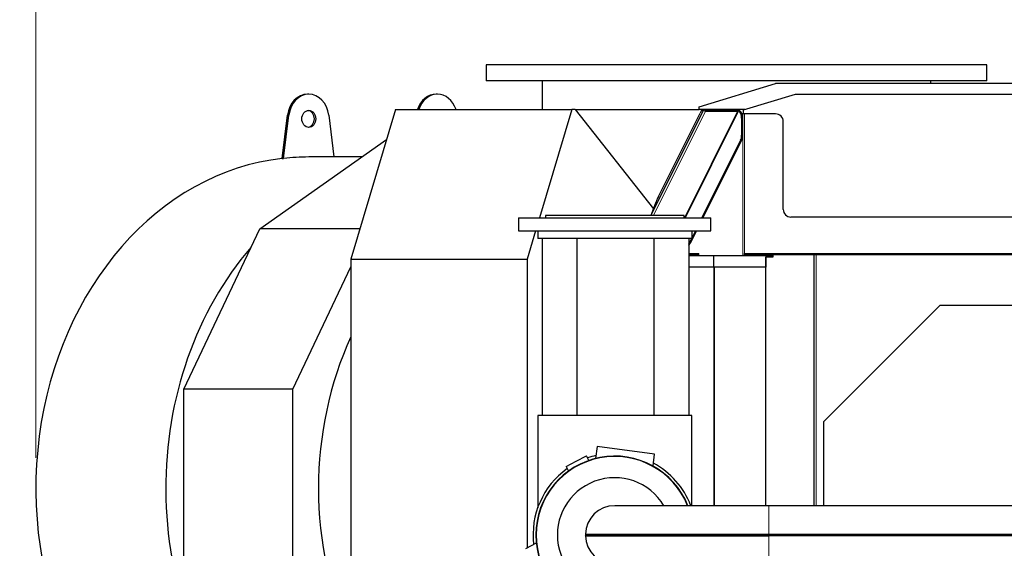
# Model space of a CAD drawing. Header units: inches. Extents: x 0 to 23760, y -13 to 16800.
# Tile 156 of 209: x 10116 to 11394, y 14077 to 14763. Entities that reach past the tile are written whole.
import ezdxf

# ---------------------------------------------------------------- set-up
doc = ezdxf.new("R2010")
doc.units = ezdxf.units.IN
doc.layers.add('254', color=7, linetype='Continuous', true_color=0xffffff)

msp = doc.modelspace()

# ---------------------------------------------------------------- linework, layer by layer
at = {"layer": '254', "color": 3, "linetype": 'Continuous', "lineweight": 13}
msp.add_line((10136.824, 14194.656), (10136.824, 15144.665), dxfattribs=at)
at = {"layer": '254', "color": 2, "linetype": 'Continuous', "lineweight": 25}
for p, q in [((10721.412, 14704.665), (10721.412, 14683.884)), ((11232.824, 14704.665), (10721.412, 14704.665)), ((11371.412, 14704.665), (11232.824, 14704.665)), ((11371.412, 14683.884), (11371.412, 14704.665)), ((11232.824, 14683.884), (10721.412, 14683.884)), ((10794.087, 14683.884), (10794.087, 14646.884)), ((10998.127, 14650.426), (11097.239, 14680.655)), ((12077.239, 14680.655), (11097.239, 14680.655)), ((11371.412, 14683.884), (11232.824, 14683.884)), ((11298.607, 14680.655), (11298.607, 14683.884)), ((10491.19, 14666.656), (10489.469, 14666.656)), ((10658.101, 14666.656), (10656.38, 14666.656)), ((11055.739, 14646.201), (11123.239, 14666.655)), ((11123.239, 14666.655), (12051.239, 14666.655)), ((10998.127, 14646.655), (10998.127, 14650.426)), ((10456.677, 14583.291), (10463.544, 14639.386)), ((10458.398, 14583.291), (10465.265, 14639.386)), ((10517.115, 14639.386), (10523.754, 14585.157)), ((10603.703, 14646.884), (10545.757, 14452.528)), ((10603.703, 14646.884), (10832.56, 14646.884)), ((10832.56, 14646.884), (10790.635, 14506.264)), ((10836.862, 14646.884), (10832.56, 14646.884)), ((10836.862, 14646.884), (10998.125, 14646.884)), ((10836.862, 14646.884), (10938.684, 14517.792)), ((10935.576, 14509.529), (11003.704, 14646.168)), ((10945.188, 14534.014), (10999.168, 14642.277)), ((11048.757, 14644.568), (10979.799, 14506.266)), ((11057.239, 14646.655), (10998.127, 14646.655)), ((11001.749, 14646.168), (11003.704, 14646.168)), ((11005.433, 14645.603), (11005.087, 14644.909)), ((11005.433, 14645.603), (11047.486, 14645.603)), ((11006.17, 14644.797), (11047.899, 14644.797)), ((11033.814, 14646.655), (11033.298, 14645.602)), ((11047.372, 14645.601), (11047.898, 14646.655)), ((11048.757, 14644.568), (11047.486, 14645.603)), ((11048.093, 14646.655), (11049.064, 14645.184)), ((11050.293, 14645.184), (11049.064, 14645.184)), ((11049.322, 14646.655), (11050.293, 14645.184)), ((11054.712, 14641.155), (11053.419, 14641.155)), ((11056.76, 14641.155), (11054.712, 14641.155)), ((11055.739, 14641.155), (11055.739, 14646.201)), ((11097.239, 14641.155), (11056.76, 14641.155)), ((11053.156, 14635.603), (11053.156, 14613.386)), ((11054.385, 14635.603), (11054.385, 14613.386)), ((11107.239, 14517.155), (11107.239, 14631.155)), ((10427.493, 14491.87), (10592.068, 14607.866)), ((11051.749, 14606.826), (11001.609, 14506.264)), ((11052.978, 14606.826), (11002.838, 14506.264)), ((10456.677, 14583.291), (10458.398, 14583.291)), ((10559.85, 14585.156), (10491.19, 14585.156)), ((10935.576, 14509.529), (10942.087, 14526.832)), ((10763.357, 14506.263), (11013.357, 14506.263)), ((10763.357, 14506.263), (10763.357, 14489.263)), ((10888.357, 14509.263), (10798.357, 14509.263)), ((10798.357, 14509.263), (10798.357, 14506.263)), ((10978.357, 14509.263), (10888.357, 14509.263)), ((10978.357, 14506.263), (10978.357, 14509.263)), ((11013.357, 14489.263), (11013.357, 14506.263)), ((12057.239, 14507.155), (11117.239, 14507.155)), ((10328.96, 14283.528), (10427.493, 14491.87)), ((10557.485, 14491.87), (10427.493, 14491.87)), ((10763.357, 14489.263), (10788.36, 14489.263)), ((10785.566, 14489.264), (10774.614, 14452.528)), ((10788.357, 14489.263), (10988.357, 14489.263)), ((10788.357, 14489.263), (10788.357, 14479.263)), ((10994.362, 14489.265), (10985.915, 14472.324)), ((10988.355, 14489.263), (11013.357, 14489.263)), ((10988.357, 14489.263), (10988.357, 14479.263)), ((10993.133, 14489.265), (10988.358, 14479.688)), ((10988.357, 14479.263), (10788.357, 14479.263)), ((10794.512, 14249.267), (10794.512, 14479.263)), ((10839.512, 14249.266), (10839.512, 14479.261)), ((10939.512, 14249.266), (10939.512, 14479.261)), ((10984.512, 14479.263), (10984.512, 14249.267)), ((10984.512, 14471.99), (10984.686, 14472.324)), ((10988.147, 14479.265), (10984.686, 14472.324)), ((10984.512, 14458.655), (10996.834, 14458.655)), ((10997.653, 14457.155), (10997.653, 14459.655)), ((11056.76, 14458.655), (11056.76, 14459.655)), ((11066.76, 14458.655), (11056.76, 14458.655)), ((11056.76, 14457.155), (11056.76, 14458.655)), ((11084.765, 14458.655), (11066.76, 14458.655)), ((11084.752, 14458.655), (11147.058, 14458.655)), ((11084.752, 14457.155), (11084.752, 14458.655)), ((11147.058, 14458.655), (11147.239, 14458.655)), ((11147.239, 14458.655), (11149.739, 14458.655)), ((11147.239, 14132.317), (11147.239, 14458.655)), ((11149.739, 14458.655), (12024.739, 14458.655)), ((10545.757, 14452.528), (10774.614, 14452.528)), ((10545.757, 14452.528), (10545.757, 13945.982)), ((10774.614, 14452.528), (10774.614, 14077.494)), ((10984.511, 14457.155), (11016.951, 14457.155)), ((11016.951, 14457.155), (11094.072, 14457.155)), ((11016.951, 14442.155), (11016.951, 14457.155)), ((11084.379, 14455.655), (11084.379, 14442.155)), ((11084.379, 14455.655), (11094.072, 14455.655)), ((11084.752, 14132.311), (11084.752, 14455.655)), ((11094.072, 14455.655), (11094.072, 14457.155)), ((11094.072, 14455.655), (11094.31, 14455.655)), ((11094.31, 14455.655), (11094.31, 14457.155)), ((10470.554, 14283.528), (10545.756, 14442.539)), ((11016.951, 14442.155), (10984.511, 14442.155)), ((11084.379, 14442.155), (11016.951, 14442.155)), ((11084.752, 14442.155), (11084.379, 14442.155)), ((11310.576, 14392.247), (11159.551, 14241.222)), ((11862.026, 14392.247), (11310.576, 14392.247)), ((10328.96, 14047.635), (10328.96, 14283.528)), ((10470.554, 14283.528), (10328.96, 14283.528)), ((10470.554, 14047.635), (10470.554, 14283.528)), ((10988.357, 14249.263), (10788.357, 14249.263)), ((10788.357, 14249.263), (10788.357, 14129.421)), ((10988.357, 14132.314), (10988.357, 14249.263)), ((11159.551, 14241.222), (11159.551, 14132.311)), ((10865.528, 14209.227), (10863.474, 14193.625)), ((10940.164, 14199.401), (10865.528, 14209.227)), ((10825.141, 14183.112), (10838.489, 14190.06)), ((10838.489, 14190.06), (10851.836, 14197.009)), ((10854.908, 14191.107), (10851.836, 14197.009)), ((10938.136, 14183.997), (10940.164, 14199.401)), ((10825.141, 14183.112), (10828.226, 14177.186)), ((11088.362, 14132.313), (10888.362, 14132.313)), ((11897.026, 14132.313), (11088.362, 14132.313)), ((10850.326, 14095.29), (10851.326, 14094.263)), ((10850.326, 14095.29), (11088.362, 14095.29)), ((10850.326, 14093.236), (10851.326, 14094.263)), ((10850.326, 14093.236), (11088.362, 14093.236)), ((10851.326, 14094.263), (11088.362, 14094.263)), ((11088.362, 14095.29), (11756.203, 14095.29)), ((11088.362, 14094.263), (11754.815, 14094.263)), ((11753.428, 14093.236), (11088.362, 14093.236)), ((10786.301, 14083.57), (10772.519, 14076.396))]:
    msp.add_line(p, q, dxfattribs=at)
at = {"layer": '254', "color": 110, "linetype": 'Continuous', "lineweight": 13}
for p, q in [((10463.544, 14639.386), (10465.265, 14639.386)), ((11006.17, 14644.797), (10938.593, 14509.264)), ((10978.826, 14506.265), (11047.899, 14644.797)), ((11054.712, 14641.155), (11054.712, 14457.155)), ((11056.76, 14641.155), (11056.76, 14459.655)), ((11054.385, 14635.603), (11053.156, 14635.603)), ((11054.385, 14613.386), (11053.156, 14613.386)), ((11052.978, 14606.826), (11051.749, 14606.826)), ((10985.915, 14472.324), (10984.686, 14472.324)), ((10984.512, 14459.655), (10997.653, 14459.655)), ((11056.76, 14459.655), (12117.719, 14459.655)), ((11066.76, 14457.155), (11066.76, 14458.655)), ((11147.058, 14132.302), (11147.058, 14458.655)), ((11149.739, 14132.316), (11149.739, 14458.655)), ((11017.211, 14132.311), (11017.211, 14442.146)), ((11018.031, 14132.311), (11018.031, 14442.146)), ((11088.362, 14095.29), (11088.362, 14132.313)), ((11088.362, 14095.29), (11088.362, 14094.263)), ((11088.362, 14093.236), (11088.362, 14094.263)), ((11088.362, 14093.236), (11088.362, 14056.213))]:
    msp.add_line(p, q, dxfattribs=at)
at = {"layer": '254', "color": 2, "linetype": 'Continuous', "lineweight": 25}
for centre, radius, start, end in [((11097.239, 14631.155), 10, 0, 90), ((11117.239, 14517.155), 10, 180, 270), ((10888.357, 14094.263), 102.43, 21.8025, 180), ((10888.362, 14094.263), 102, 21.898125, 180), ((10888.357, 14094.263), 106, 103.2975, 109.333125), ((10888.357, 14094.263), 106, 125.656875, 186.699375), ((10888.357, 14094.263), 106, 21.0375, 61.70625), ((10888.362, 14094.263), 74.397, 30.763125, 270), ((10888.362, 14094.263), 38.05, 90, 178.453367), ((10888.357, 14094.263), 102.43, 180, 338.1975), ((10888.362, 14094.263), 102, 180, 338.101875), ((10888.362, 14094.263), 38.05, 181.546633, 270), ((10888.362, 14094.263), 38, 178.526794, 181.473206)]:
    msp.add_arc(centre, radius, start, end, dxfattribs=at)
for centre, major_axis, ratio, start_param, end_param in [((10489.469, 14634.656), (0, -32), 0.81915204, 3.14159265, 4.56403599), ((10491.19, 14634.656), (0, -32), 0.81915204, 1.71914931, 4.56403599), ((10656.38, 14634.656), (0, 32), 0.81915204, 0, 1.17867211), ((10658.101, 14634.656), (0, -32), 0.81915204, 1.96292054, 4.32026477), ((10489.469, 14634.656), (0, -11), 0.81915204, 1.57079633, 3.04597043), ((10998.015, 14636.903), (3.788, 9.255), 0.1152488, 0.04714011, 0.99915034), ((11006.002, 14645.227), (-2.329, 0.931), 0.05707765, 4.98211645, 6.14139593), ((11006.458, 14646.141), (2.781, 0.181), 0.47873851, 4.16605168, 4.57756853), ((11047.784, 14644.26), (1.112, 0.072), 0.47873851, 0.47604479, 1.43597588), ((11047.42, 14635.603), (0, 10), 0.57357644, 4.71238898, 5.99258127), ((11048.649, 14635.603), (0, 10), 0.57357644, 5.3010231, 5.99258127), ((11048.649, 14635.603), (0, 10), 0.57357644, 4.71238898, 5.3010231), ((10489.469, 14634.656), (0, -11), 0.81915204, 0.09562223, 1.57079633), ((11047.42, 14613.386), (0, 10), 0.57357644, 3.99680399, 4.71238898), ((11048.649, 14613.386), (0, 10), 0.57357644, 3.99680399, 4.71238898), ((10489.469, 14154.656), (0, 430.5), 0.81915204, 0.09312407, 2.7313831), ((10491.19, 14154.656), (0, 430.5), 0.81915204, 0, 0.09312407), ((10944.035, 14528.64), (3.788, 9.255), 0.1152488, 0.99915034, 1.81423271), ((10981.586, 14478.884), (0, 10), 0.57357644, 3.67695495, 3.99680399), ((10658.101, 14154.656), (0, 430.5), 0.81915204, 0.75635652, 2.39652788), ((10996.834, 14459.655), (0, -1), 0.81915204, 0, 1.57079633), ((10834.152, 14154.656), (0, -403.334), 0.81915204, 4.20266557, 4.71238898), ((10834.152, 14154.656), (0, -403.334), 0.81915204, 4.71238898, 5.22211239)]:
    msp.add_ellipse(centre, major_axis=major_axis, ratio=ratio, start_param=start_param, end_param=end_param, dxfattribs=at)
msp.add_ellipse((10491.19, 14634.656), major_axis=(0, -11), ratio=0.81915204, dxfattribs=at)
msp.add_open_spline([(11094.072, 14457.155), (11094.31, 14457.155)], degree=1, dxfattribs=at)

doc.saveas('drawing.dxf')
